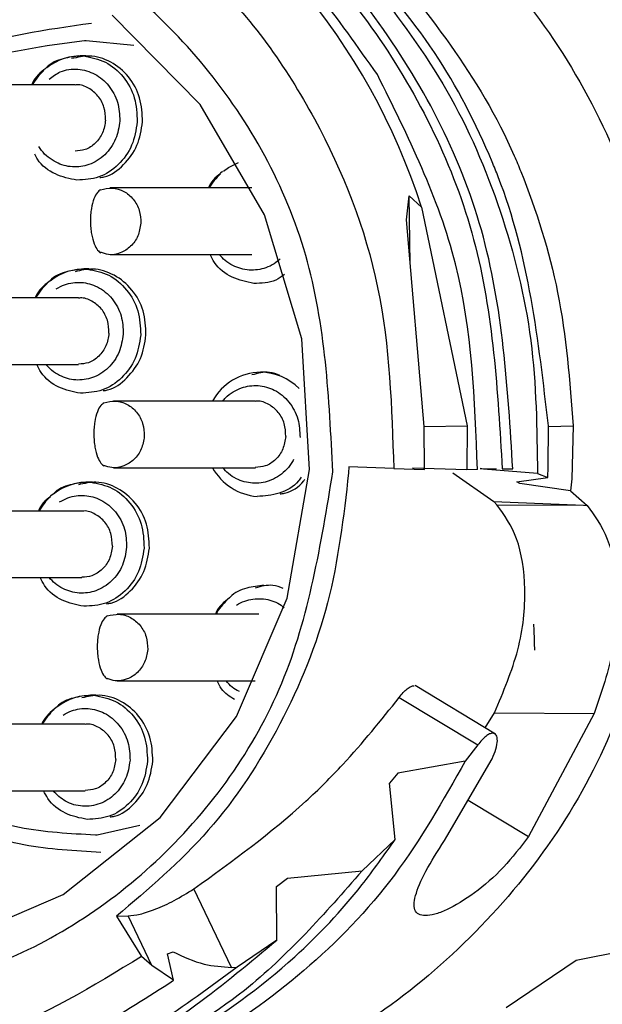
# Model space of a CAD drawing. Header units: millimetres. Extents: x 2719 to 13968, y 3953 to 13921.
# Tile 71 of 160: x 5155 to 5162, y 8609 to 8620. Entities that reach past the tile are written whole.
import ezdxf

# ---------------------------------------------------------------- set-up
doc = ezdxf.new("R2010")
doc.units = ezdxf.units.MM

msp = doc.modelspace()

# ---------------------------------------------------------------- linework, layer by layer
at = {"color": 7, "linetype": 'Continuous', "lineweight": 25}
for p, q in [((5157.261, 8619.164), (5156.274, 8620.17)), ((5155.96, 8619.885), (5155.981, 8619.885)), ((5155.975, 8619.71), (5155.914, 8619.71)), ((5155.855, 8619.385), (5154.259, 8619.385)), ((5157.986, 8617.922), (5157.261, 8619.164)), ((5157.582, 8618.452), (5157.694, 8618.509)), ((5157.526, 8618.413), (5157.582, 8618.452)), ((5157.846, 8618.223), (5156.25, 8618.223)), ((5159.585, 8617.866), (5159.616, 8618.134)), ((5159.616, 8618.134), (5159.754, 8618.007)), ((5159.628, 8617.367), (5159.616, 8618.134)), ((5159.754, 8618.007), (5160.267, 8615.544)), ((5158.406, 8616.523), (5157.986, 8617.922)), ((5159.786, 8615.539), (5159.585, 8617.866)), ((5156.25, 8617.473), (5157.846, 8617.473)), ((5156.013, 8617.311), (5155.952, 8617.311)), ((5155.894, 8616.986), (5154.298, 8616.986)), ((5158.494, 8615.053), (5158.406, 8616.523)), ((5154.298, 8616.236), (5155.894, 8616.236)), ((5158.004, 8616.148), (5157.943, 8616.148)), ((5157.884, 8615.824), (5156.288, 8615.824)), ((5159.786, 8615.536), (5160.267, 8615.544)), ((5159.788, 8615.055), (5159.786, 8615.539)), ((5160.267, 8615.544), (5160.264, 8615.049)), ((5161.18, 8615.083), (5161.183, 8615.544)), ((5161.183, 8615.539), (5161.462, 8615.544)), ((5161.462, 8615.544), (5161.445, 8614.948)), ((5156.288, 8615.074), (5157.884, 8615.074)), ((5158.243, 8613.606), (5158.494, 8615.053)), ((5158.938, 8615.084), (5158.934, 8615.015)), ((5159.442, 8615.063), (5158.938, 8615.084)), ((5159.442, 8615.063), (5159.788, 8615.055)), ((5160.264, 8615.049), (5159.655, 8615.067)), ((5160.383, 8615.052), (5160.264, 8615.049)), ((5160.416, 8615.063), (5160.599, 8615.061)), ((5160.453, 8615.056), (5160.418, 8615.063)), ((5161.06, 8615.008), (5160.451, 8615.056)), ((5160.663, 8615.059), (5160.703, 8615.06)), ((5160.703, 8615.06), (5160.782, 8615.059)), ((5161.177, 8614.963), (5161.18, 8615.083)), ((5160.107, 8615.015), (5160.567, 8614.694)), ((5160.827, 8614.915), (5161.177, 8614.963)), ((5161.06, 8615.008), (5161.177, 8614.963)), ((5161.445, 8614.948), (5161.433, 8614.812)), ((5156.052, 8614.911), (5155.991, 8614.911)), ((5160.863, 8614.894), (5160.827, 8614.915)), ((5161.433, 8614.812), (5160.863, 8614.894)), ((5161.433, 8614.812), (5161.619, 8614.649)), ((5160.604, 8614.655), (5160.567, 8614.694)), ((5160.567, 8614.694), (5161.578, 8614.65)), ((5160.604, 8614.655), (5161.578, 8614.65)), ((5161.578, 8614.65), (5161.619, 8614.649)), ((5155.932, 8614.586), (5154.336, 8614.586)), ((5154.336, 8613.836), (5155.932, 8613.836)), ((5157.67, 8612.273), (5158.243, 8613.606)), ((5157.923, 8613.424), (5156.327, 8613.424)), ((5156.327, 8612.674), (5157.883, 8612.674)), ((5160.586, 8612.074), (5159.682, 8612.621)), ((5156.09, 8612.512), (5156.029, 8612.512)), ((5159.504, 8612.486), (5160.387, 8611.952)), ((5160.473, 8612.143), (5160.575, 8612.314)), ((5160.575, 8612.314), (5161.697, 8612.308)), ((5161.697, 8612.308), (5160.958, 8610.921)), ((5155.97, 8612.187), (5154.374, 8612.187)), ((5156.811, 8611.136), (5157.67, 8612.273)), ((5160.387, 8611.952), (5160.246, 8611.771)), ((5160.246, 8611.771), (5159.489, 8611.635)), ((5160.041, 8610.921), (5160.549, 8611.796)), ((5159.489, 8611.635), (5159.393, 8611.523)), ((5159.458, 8610.888), (5159.393, 8611.523)), ((5154.374, 8611.437), (5155.97, 8611.437)), ((5155.72, 8610.269), (5156.811, 8611.136)), ((5156.103, 8610.937), (5156.083, 8610.937)), ((5159.458, 8610.888), (5159.086, 8610.534)), ((5158.247, 8610.453), (5159.087, 8610.533)), ((5158.124, 8610.358), (5158.247, 8610.453)), ((5157.616, 8609.448), (5157.193, 8610.332)), ((5158.127, 8609.755), (5158.124, 8610.358)), ((5154.465, 8609.724), (5155.72, 8610.269)), ((5156.321, 8610.025), (5156.451, 8610.027)), ((5156.321, 8610.025), (5156.604, 8609.571)), ((5156.718, 8609.469), (5156.451, 8610.027)), ((5158.127, 8609.755), (5157.679, 8609.449)), ((5156.894, 8609.6), (5156.958, 8609.623)), ((5161.496, 8609.528), (5162.407, 8609.713)), ((5156.718, 8609.469), (5156.604, 8609.571)), ((5156.964, 8609.302), (5156.894, 8609.6)), ((5160.708, 8608.996), (5161.496, 8609.528)), ((5156.964, 8609.302), (5156.718, 8609.469)), ((5157.616, 8609.448), (5157.679, 8609.449))]:
    msp.add_line(p, q, dxfattribs=at)
at = {"color": 8, "linetype": 'Continuous', "lineweight": 25}
for p, q in [((5155.981, 8619.885), (5156.516, 8619.832)), ((5160.279, 8611.331), (5160.958, 8610.921)), ((5156.582, 8611.045), (5156.103, 8610.937))]:
    msp.add_line(p, q, dxfattribs=at)
at = {"color": 30, "true_color": 0xf26722}
for radius, start, end in [(2359.686, 330, 180), (823.781, 209.442633, 59.442633)]:
    msp.add_arc((5530.513, 8540.921), radius, start, end, dxfattribs=at)
at = {"color": 7, "linetype": 'Continuous', "lineweight": 25}
for centre, radius, start, end in [((5152.717, 8615.754), 7.389, 17.7474, 62.5621), ((5155.917, 8619.103), 0.607, 86.5327, 128.9726), ((5157.958, 8617.877), 0.688, 132.662, 149.8848), ((5155.955, 8616.703), 0.607, 86.5333, 128.9717), ((5157.954, 8615.516), 0.633, 91.0464, 150.8988), ((5157.959, 8615.388), 0.641, 209.4051, 265.0702), ((5155.994, 8614.304), 0.607, 86.5351, 128.985), ((5158.03, 8613.083), 0.682, 132.5702, 149.9575), ((5156.032, 8611.905), 0.606, 86.5111, 128.9942)]:
    msp.add_arc(centre, radius, start, end, dxfattribs=at)
at = {"color": 8, "linetype": 'Continuous', "lineweight": 25}
for centre, radius, start, end in [((5155.968, 8619.04), 0.688, 132.6629, 149.8855), ((5156.001, 8616.644), 0.682, 132.5714, 149.9547), ((5157.941, 8615.539), 0.609, 44.2697, 89.8292), ((5156.039, 8614.245), 0.682, 132.5723, 149.9554), ((5156.079, 8611.845), 0.684, 132.5963, 149.9314)]:
    msp.add_arc(centre, radius, start, end, dxfattribs=at)
at = {"color": 7, "linetype": 'Continuous', "lineweight": 25}
for points, knots in [([(5155.765, 8623.008), (5156.232, 8622.967), (5157.166, 8622.886), (5158.502, 8622.38), (5159.722, 8621.614), (5160.776, 8620.592), (5161.623, 8619.363), (5162.222, 8617.974), (5162.574, 8616.48), (5162.572, 8615.459), (5162.57, 8614.948)], [0, 0, 0, 0, 0.125, 0.250001, 0.375, 0.499999, 0.624998, 0.75, 0.875002, 1, 1, 1, 1]), ([(5155.272, 8622.792), (5156.038, 8622.499), (5157.569, 8621.914), (5159.338, 8620.043), (5160.512, 8617.687), (5160.613, 8615.935), (5160.663, 8615.059)], [0, 0, 0, 0, 0.249998, 0.5, 0.75, 1, 1, 1, 1]), ([(5160.782, 8615.059), (5160.726, 8615.974), (5160.615, 8617.805), (5159.329, 8620.223), (5157.659, 8621.934), (5156.324, 8622.379), (5155.797, 8622.554)], [0, 0, 0, 0, 0.273795, 0.547588, 0.821383, 1, 1, 1, 1]), ([(5159.258, 8619.499), (5158.814, 8620.129), (5157.928, 8621.389), (5156.62, 8622.097), (5155.966, 8622.452)], [0, 0, 0, 0, 0.499996, 1, 1, 1, 1]), ([(5158.756, 8615.027), (5158.715, 8615.856), (5158.634, 8617.515), (5157.416, 8619.698), (5155.587, 8621.225), (5153.346, 8621.867), (5151.049, 8621.527), (5149.063, 8620.254), (5147.611, 8618.248), (5147.346, 8616.613), (5147.213, 8615.795)], [0, 0, 0, 0, 0.124998, 0.249999, 0.374999, 0.499999, 0.624999, 0.749999, 0.874999, 1, 1, 1, 1]), ([(5155.813, 8621.749), (5156.356, 8621.397), (5157.442, 8620.692), (5158.619, 8619.045), (5159.376, 8617.127), (5159.42, 8615.751), (5159.442, 8615.063)], [0, 0, 0, 0, 0.249999, 0.499997, 0.750001, 1, 1, 1, 1]), ([(5159.192, 8620.973), (5159.802, 8620.224), (5160.452, 8619.426), (5161.029, 8618.032), (5161.348, 8617.03), (5161.424, 8616.048), (5161.462, 8615.544)], [0, 0, 0, 0, 0.48424, 0.515931, 0.751276, 1, 1, 1, 1]), ([(5161.183, 8615.544), (5161.072, 8616.506), (5160.955, 8617.53), (5160.396, 8618.894), (5159.931, 8619.803), (5159.319, 8620.513), (5159.006, 8620.877)], [0, 0, 0, 0, 0.482375, 0.513239, 0.750493, 1, 1, 1, 1]), ([(5159.208, 8620.521), (5159.502, 8620.131), (5160.089, 8619.351), (5160.677, 8617.975), (5161.042, 8616.513), (5161.054, 8615.509), (5161.06, 8615.008)], [0, 0, 0, 0, 0.250006, 0.500006, 0.750009, 1, 1, 1, 1]), ([(5152.721, 8618.148), (5152.851, 8618.37), (5153.277, 8619.102), (5154.474, 8619.863), (5155.529, 8620.008), (5156.038, 8620.079)], [0, 0, 0, 0, 0.18481, 0.6070241, 1, 1, 1, 1]), ([(5155.913, 8619.71), (5155.849, 8619.703), (5155.715, 8619.687), (5155.579, 8619.63), (5155.528, 8619.573), (5155.525, 8619.57)], [0, 0, 0, 0, 0.4655881, 0.9737087, 1, 1, 1, 1]), ([(5156.615, 8618.967), (5156.61, 8619.059), (5156.601, 8619.243), (5156.466, 8619.487), (5156.264, 8619.654), (5156.03, 8619.729), (5155.882, 8619.694), (5155.816, 8619.679)], [0, 0, 0, 0, 0.208543, 0.417056, 0.625569, 0.83408, 1, 1, 1, 1]), ([(5155.954, 8619.709), (5156.037, 8619.693), (5156.204, 8619.66), (5156.406, 8619.485), (5156.542, 8619.244), (5156.551, 8619.06), (5156.555, 8618.967)], [0, 0, 0, 0, 0.249992, 0.499981, 0.749971, 1, 1, 1, 1]), ([(5155.525, 8619.57), (5155.465, 8619.522), (5155.399, 8619.47), (5155.369, 8619.392), (5155.367, 8619.385)], [0, 0, 0, 0, 0.913503, 1, 1, 1, 1]), ([(5160.383, 8615.052), (5160.354, 8615.839), (5160.295, 8617.413), (5159.604, 8618.804), (5159.258, 8619.499)], [0, 0, 0, 0, 0.500002, 1, 1, 1, 1]), ([(5156.198, 8618.987), (5156.196, 8619.036), (5156.191, 8619.135), (5156.118, 8619.266), (5156.01, 8619.352), (5155.913, 8619.391), (5155.862, 8619.382), (5155.855, 8619.381)], [0, 0, 0, 0, 0.240786, 0.481471, 0.722213, 0.962924, 1, 1, 1, 1]), ([(5156.198, 8618.987), (5156.19, 8618.938), (5156.174, 8618.841), (5156.088, 8618.723), (5155.976, 8618.647), (5155.892, 8618.641), (5155.854, 8618.639)], [0, 0, 0, 0, 0.260019, 0.520024, 0.780044, 1, 1, 1, 1]), ([(5156.555, 8618.967), (5156.54, 8618.876), (5156.511, 8618.695), (5156.35, 8618.474), (5156.129, 8618.326), (5155.96, 8618.316), (5155.875, 8618.311)], [0, 0, 0, 0, 0.249979, 0.499988, 0.749995, 1, 1, 1, 1]), ([(5156.133, 8618.341), (5156.15, 8618.343), (5156.25, 8618.354), (5156.409, 8618.478), (5156.571, 8618.694), (5156.6, 8618.876), (5156.615, 8618.967)], [0, 0, 0, 0, 0.0637549, 0.3758406, 0.6879399, 1, 1, 1, 1]), ([(5155.875, 8618.311), (5155.793, 8618.328), (5155.629, 8618.362), (5155.462, 8618.484), (5155.412, 8618.584), (5155.403, 8618.604)], [0, 0, 0, 0, 0.445234, 0.890442, 1, 1, 1, 1]), ([(5157.516, 8618.408), (5157.456, 8618.36), (5157.39, 8618.307), (5157.36, 8618.23), (5157.357, 8618.223)], [0, 0, 0, 0, 0.913488, 1, 1, 1, 1]), ([(5156.143, 8618.204), (5156.13, 8618.195), (5156.102, 8618.175), (5156.064, 8618.103), (5156.039, 8618.012), (5156.029, 8617.922), (5156.026, 8617.848), (5156.03, 8617.775), (5156.042, 8617.685), (5156.067, 8617.593), (5156.105, 8617.52), (5156.132, 8617.5), (5156.144, 8617.491)], [0, 0, 0, 0, 0.098906, 0.21702, 0.35269, 0.425592, 0.499955, 0.574376, 0.647303, 0.783056, 0.901197, 1, 1, 1, 1]), ([(5156.14, 8618.202), (5156.184, 8618.213), (5156.273, 8618.234), (5156.407, 8618.193), (5156.515, 8618.103), (5156.588, 8617.973), (5156.593, 8617.874), (5156.595, 8617.825)], [0, 0, 0, 0, 0.199988, 0.399966, 0.599985, 0.799951, 1, 1, 1, 1]), ([(5156.595, 8617.825), (5156.587, 8617.776), (5156.571, 8617.679), (5156.485, 8617.559), (5156.367, 8617.485), (5156.243, 8617.462), (5156.171, 8617.489), (5156.141, 8617.499)], [0, 0, 0, 0, 0.213084, 0.426156, 0.639241, 0.852326, 1, 1, 1, 1]), ([(5157.866, 8617.149), (5157.784, 8617.166), (5157.619, 8617.199), (5157.445, 8617.331), (5157.391, 8617.442), (5157.377, 8617.473)], [0, 0, 0, 0, 0.420718, 0.841496, 1, 1, 1, 1]), ([(5155.952, 8617.311), (5155.888, 8617.303), (5155.753, 8617.288), (5155.617, 8617.23), (5155.566, 8617.174), (5155.564, 8617.171)], [0, 0, 0, 0, 0.465586, 0.973703, 1, 1, 1, 1]), ([(5156.653, 8616.568), (5156.649, 8616.66), (5156.64, 8616.844), (5156.505, 8617.087), (5156.302, 8617.254), (5156.068, 8617.329), (5155.92, 8617.295), (5155.854, 8617.28)], [0, 0, 0, 0, 0.208543, 0.417056, 0.625569, 0.834082, 1, 1, 1, 1]), ([(5155.992, 8617.309), (5156.075, 8617.293), (5156.242, 8617.261), (5156.445, 8617.085), (5156.58, 8616.845), (5156.589, 8616.66), (5156.594, 8616.568)], [0, 0, 0, 0, 0.249993, 0.499984, 0.749973, 1, 1, 1, 1]), ([(5155.564, 8617.171), (5155.504, 8617.123), (5155.438, 8617.07), (5155.408, 8616.992), (5155.405, 8616.986)], [0, 0, 0, 0, 0.913497, 1, 1, 1, 1]), ([(5156.236, 8616.588), (5156.234, 8616.637), (5156.229, 8616.736), (5156.157, 8616.867), (5156.048, 8616.953), (5155.952, 8616.992), (5155.9, 8616.983), (5155.894, 8616.982)], [0, 0, 0, 0, 0.240785, 0.481473, 0.722218, 0.962918, 1, 1, 1, 1]), ([(5156.236, 8616.588), (5156.228, 8616.539), (5156.213, 8616.442), (5156.126, 8616.324), (5156.014, 8616.247), (5155.931, 8616.242), (5155.893, 8616.24)], [0, 0, 0, 0, 0.260018, 0.520021, 0.78004, 1, 1, 1, 1]), ([(5156.594, 8616.568), (5156.579, 8616.477), (5156.549, 8616.295), (5156.388, 8616.074), (5156.167, 8615.927), (5155.998, 8615.917), (5155.914, 8615.912)], [0, 0, 0, 0, 0.249979, 0.499989, 0.749993, 1, 1, 1, 1]), ([(5156.171, 8615.941), (5156.188, 8615.943), (5156.288, 8615.955), (5156.447, 8616.079), (5156.609, 8616.294), (5156.639, 8616.477), (5156.653, 8616.568)], [0, 0, 0, 0, 0.063757, 0.375846, 0.687941, 1, 1, 1, 1]), ([(5155.914, 8615.912), (5155.832, 8615.929), (5155.667, 8615.962), (5155.493, 8616.094), (5155.439, 8616.205), (5155.425, 8616.236)], [0, 0, 0, 0, 0.42071, 0.841424, 1, 1, 1, 1]), ([(5158.161, 8616.113), (5158.122, 8616.128), (5158.018, 8616.166), (5157.911, 8616.136), (5157.845, 8616.118)], [0, 0, 0, 0, 0.380861, 1, 1, 1, 1]), ([(5158.227, 8615.426), (5158.225, 8615.475), (5158.22, 8615.573), (5158.147, 8615.704), (5158.039, 8615.791), (5157.942, 8615.83), (5157.891, 8615.821), (5157.884, 8615.82)], [0, 0, 0, 0, 0.240782, 0.481469, 0.722216, 0.962914, 1, 1, 1, 1]), ([(5147.213, 8615.795), (5147.253, 8614.966), (5147.335, 8613.307), (5148.552, 8611.124), (5150.382, 8609.597), (5152.623, 8608.955), (5154.919, 8609.295), (5156.905, 8610.568), (5158.357, 8612.574), (5158.623, 8614.209), (5158.756, 8615.027)], [0, 0, 0, 0, 0.124998, 0.249999, 0.374999, 0.499999, 0.624998, 0.75, 0.874999, 1, 1, 1, 1]), ([(5156.181, 8615.805), (5156.168, 8615.796), (5156.14, 8615.776), (5156.102, 8615.704), (5156.078, 8615.612), (5156.067, 8615.522), (5156.065, 8615.449), (5156.068, 8615.375), (5156.08, 8615.285), (5156.105, 8615.193), (5156.143, 8615.121), (5156.17, 8615.101), (5156.183, 8615.092)], [0, 0, 0, 0, 0.098886, 0.217031, 0.352683, 0.42558, 0.499991, 0.574402, 0.64732, 0.783065, 0.901206, 1, 1, 1, 1]), ([(5156.178, 8615.803), (5156.222, 8615.814), (5156.311, 8615.835), (5156.445, 8615.794), (5156.554, 8615.704), (5156.626, 8615.574), (5156.631, 8615.475), (5156.634, 8615.426)], [0, 0, 0, 0, 0.199995, 0.399967, 0.599985, 0.799952, 1, 1, 1, 1]), ([(5156.634, 8615.426), (5156.626, 8615.377), (5156.61, 8615.28), (5156.523, 8615.16), (5156.406, 8615.086), (5156.282, 8615.063), (5156.209, 8615.089), (5156.18, 8615.1)], [0, 0, 0, 0, 0.213138, 0.42626, 0.639398, 0.852536, 1, 1, 1, 1]), ([(5158.227, 8615.426), (5158.219, 8615.377), (5158.203, 8615.28), (5158.117, 8615.161), (5158.005, 8615.085), (5157.922, 8615.08), (5157.883, 8615.077)], [0, 0, 0, 0, 0.26002, 0.520017, 0.780035, 1, 1, 1, 1]), ([(5162.57, 8614.948), (5162.41, 8613.961), (5162.09, 8611.986), (5160.339, 8609.593), (5158.071, 8608.048), (5156.379, 8607.938), (5155.604, 8607.888)], [0, 0, 0, 0, 0.260013, 0.520027, 0.78004, 1, 1, 1, 1]), ([(5158.934, 8615.015), (5158.877, 8614.522), (5158.761, 8613.535), (5158.2, 8612.164), (5157.402, 8610.94), (5156.681, 8610.33), (5156.321, 8610.025)], [0, 0, 0, 0, 0.2499931, 0.4999936, 0.7499935, 1, 1, 1, 1]), ([(5158.162, 8614.779), (5158.179, 8614.781), (5158.278, 8614.794), (5158.383, 8614.857), (5158.436, 8614.935), (5158.44, 8614.941)], [0, 0, 0, 0, 0.159672, 0.941274, 1, 1, 1, 1]), ([(5155.99, 8614.911), (5155.926, 8614.904), (5155.792, 8614.889), (5155.655, 8614.831), (5155.605, 8614.774), (5155.602, 8614.772)], [0, 0, 0, 0, 0.465575, 0.973703, 1, 1, 1, 1]), ([(5156.692, 8614.169), (5156.687, 8614.261), (5156.678, 8614.445), (5156.543, 8614.688), (5156.34, 8614.855), (5156.107, 8614.93), (5155.958, 8614.896), (5155.893, 8614.881)], [0, 0, 0, 0, 0.208501, 0.417015, 0.625556, 0.834071, 1, 1, 1, 1]), ([(5156.03, 8614.91), (5156.114, 8614.894), (5156.281, 8614.862), (5156.483, 8614.686), (5156.619, 8614.445), (5156.628, 8614.261), (5156.632, 8614.169)], [0, 0, 0, 0, 0.250002, 0.500026, 0.750021, 1, 1, 1, 1]), ([(5155.602, 8614.772), (5155.542, 8614.724), (5155.476, 8614.671), (5155.446, 8614.593), (5155.443, 8614.586)], [0, 0, 0, 0, 0.913497, 1, 1, 1, 1]), ([(5160.575, 8612.314), (5160.676, 8612.551), (5160.876, 8613.024), (5160.945, 8613.72), (5160.85, 8614.314), (5160.686, 8614.541), (5160.604, 8614.655)], [0, 0, 0, 0, 0.250864, 0.50065, 0.750035, 1, 1, 1, 1]), ([(5161.619, 8614.649), (5161.702, 8614.537), (5161.869, 8614.311), (5161.981, 8613.722), (5161.945, 8613.028), (5161.78, 8612.548), (5161.697, 8612.308)], [0, 0, 0, 0, 0.250397, 0.502035, 0.751134, 1, 1, 1, 1]), ([(5156.275, 8614.189), (5156.272, 8614.238), (5156.268, 8614.336), (5156.195, 8614.467), (5156.087, 8614.554), (5155.99, 8614.593), (5155.939, 8614.584), (5155.932, 8614.583)], [0, 0, 0, 0, 0.240699, 0.481483, 0.722185, 0.962922, 1, 1, 1, 1]), ([(5156.275, 8614.189), (5156.267, 8614.14), (5156.251, 8614.042), (5156.165, 8613.924), (5156.053, 8613.848), (5155.969, 8613.843), (5155.931, 8613.84)], [0, 0, 0, 0, 0.260019, 0.520019, 0.780039, 1, 1, 1, 1]), ([(5156.632, 8614.169), (5156.617, 8614.078), (5156.588, 8613.896), (5156.427, 8613.675), (5156.206, 8613.528), (5156.037, 8613.518), (5155.952, 8613.513)], [0, 0, 0, 0, 0.25003, 0.499993, 0.749995, 1, 1, 1, 1]), ([(5156.209, 8613.542), (5156.226, 8613.544), (5156.327, 8613.556), (5156.485, 8613.679), (5156.648, 8613.895), (5156.677, 8614.077), (5156.692, 8614.169)], [0, 0, 0, 0, 0.063756, 0.375842, 0.68788, 1, 1, 1, 1]), ([(5155.952, 8613.513), (5155.87, 8613.53), (5155.705, 8613.563), (5155.531, 8613.694), (5155.478, 8613.806), (5155.463, 8613.836)], [0, 0, 0, 0, 0.420712, 0.8414184, 1, 1, 1, 1]), ([(5157.981, 8613.749), (5157.917, 8613.742), (5157.782, 8613.727), (5157.646, 8613.669), (5157.595, 8613.612), (5157.593, 8613.609)], [0, 0, 0, 0, 0.4655827, 0.9737085, 1, 1, 1, 1]), ([(5158.199, 8613.714), (5158.16, 8613.728), (5158.057, 8613.767), (5157.95, 8613.737), (5157.883, 8613.719)], [0, 0, 0, 0, 0.380843, 1, 1, 1, 1]), ([(5157.593, 8613.609), (5157.533, 8613.561), (5157.467, 8613.509), (5157.437, 8613.431), (5157.434, 8613.424)], [0, 0, 0, 0, 0.913705, 1, 1, 1, 1]), ([(5156.219, 8613.406), (5156.207, 8613.397), (5156.178, 8613.376), (5156.14, 8613.304), (5156.116, 8613.213), (5156.106, 8613.123), (5156.103, 8613.05), (5156.107, 8612.976), (5156.118, 8612.886), (5156.143, 8612.794), (5156.181, 8612.722), (5156.208, 8612.702), (5156.221, 8612.692)], [0, 0, 0, 0, 0.098904, 0.217051, 0.352668, 0.425569, 0.499989, 0.574408, 0.647329, 0.78308, 0.901219, 1, 1, 1, 1]), ([(5156.217, 8613.404), (5156.261, 8613.414), (5156.349, 8613.436), (5156.484, 8613.394), (5156.592, 8613.304), (5156.665, 8613.174), (5156.67, 8613.076), (5156.672, 8613.026)], [0, 0, 0, 0, 0.200002, 0.400007, 0.599983, 0.800026, 1, 1, 1, 1]), ([(5161.017, 8613.313), (5161.017, 8613.295), (5161.017, 8613.257), (5161.022, 8613.167), (5161.024, 8613.084), (5161.025, 8613.04), (5161.025, 8613.019)], [0, 0, 0, 0, 0.312569, 0.656454, 0.828384, 1, 1, 1, 1]), ([(5156.672, 8613.026), (5156.664, 8612.978), (5156.648, 8612.881), (5156.562, 8612.761), (5156.444, 8612.687), (5156.32, 8612.663), (5156.247, 8612.69), (5156.218, 8612.701)], [0, 0, 0, 0, 0.213081, 0.426151, 0.639233, 0.852328, 1, 1, 1, 1]), ([(5157.65, 8612.462), (5157.595, 8612.497), (5157.511, 8612.55), (5157.468, 8612.643), (5157.454, 8612.674)], [0, 0, 0, 0, 0.664907, 1, 1, 1, 1]), ([(5159.504, 8612.486), (5159.519, 8612.505), (5159.55, 8612.544), (5159.595, 8612.585), (5159.638, 8612.614), (5159.661, 8612.617), (5159.672, 8612.619)], [0, 0, 0, 0, 0.250316, 0.500405, 0.749332, 1, 1, 1, 1]), ([(5156.145, 8610.743), (5155.855, 8610.758), (5155.268, 8610.788), (5154.417, 8611.079), (5153.644, 8611.547), (5153.058, 8612.064), (5152.794, 8612.46), (5152.701, 8612.599)], [0, 0, 0, 0, 0.217962, 0.440607, 0.663255, 0.881216, 1, 1, 1, 1]), ([(5156.029, 8612.512), (5155.964, 8612.505), (5155.83, 8612.489), (5155.694, 8612.432), (5155.643, 8612.375), (5155.641, 8612.372)], [0, 0, 0, 0, 0.465616, 0.973707, 1, 1, 1, 1]), ([(5156.73, 8611.769), (5156.726, 8611.861), (5156.717, 8612.046), (5156.581, 8612.289), (5156.379, 8612.456), (5156.145, 8612.531), (5155.997, 8612.497), (5155.931, 8612.481)], [0, 0, 0, 0, 0.208508, 0.417029, 0.625551, 0.834072, 1, 1, 1, 1]), ([(5156.069, 8612.511), (5156.152, 8612.495), (5156.319, 8612.462), (5156.522, 8612.287), (5156.657, 8612.046), (5156.666, 8611.862), (5156.67, 8611.769)], [0, 0, 0, 0, 0.25001, 0.500008, 0.750013, 1, 1, 1, 1]), ([(5157.193, 8610.332), (5157.628, 8610.647), (5158.224, 8611.079), (5158.972, 8611.824), (5159.299, 8612.23), (5159.504, 8612.486)], [0, 0, 0, 0, 0.498321, 0.684346, 1, 1, 1, 1]), ([(5155.641, 8612.372), (5155.58, 8612.324), (5155.515, 8612.272), (5155.484, 8612.194), (5155.482, 8612.187)], [0, 0, 0, 0, 0.913707, 1, 1, 1, 1]), ([(5156.313, 8611.789), (5156.311, 8611.838), (5156.306, 8611.937), (5156.233, 8612.068), (5156.125, 8612.154), (5156.028, 8612.193), (5155.977, 8612.184), (5155.97, 8612.183)], [0, 0, 0, 0, 0.2407, 0.481482, 0.722184, 0.962922, 1, 1, 1, 1]), ([(5160.556, 8612.085), (5160.544, 8612.083), (5160.521, 8612.079), (5160.479, 8612.051), (5160.433, 8612.01), (5160.402, 8611.971), (5160.387, 8611.952)], [0, 0, 0, 0, 0.24808, 0.499977, 0.752589, 1, 1, 1, 1]), ([(5160.549, 8611.796), (5160.566, 8611.834), (5160.598, 8611.909), (5160.613, 8612.004), (5160.601, 8612.071), (5160.571, 8612.08), (5160.556, 8612.085)], [0, 0, 0, 0, 0.250421, 0.500113, 0.749767, 1, 1, 1, 1]), ([(5160.246, 8611.771), (5159.997, 8611.329), (5159.499, 8610.445), (5158.456, 8609.375), (5157.261, 8608.527), (5156.363, 8608.21), (5155.915, 8608.051)], [0, 0, 0, 0, 0.250491, 0.500981, 0.750682, 1, 1, 1, 1]), ([(5156.313, 8611.789), (5156.305, 8611.741), (5156.29, 8611.643), (5156.203, 8611.525), (5156.091, 8611.449), (5156.008, 8611.443), (5155.969, 8611.441)], [0, 0, 0, 0, 0.260016, 0.520016, 0.780033, 1, 1, 1, 1]), ([(5156.67, 8611.769), (5156.656, 8611.679), (5156.626, 8611.497), (5156.465, 8611.276), (5156.244, 8611.128), (5156.075, 8611.118), (5155.991, 8611.113)], [0, 0, 0, 0, 0.250021, 0.500018, 0.750014, 1, 1, 1, 1]), ([(5156.248, 8611.143), (5156.265, 8611.145), (5156.365, 8611.156), (5156.524, 8611.28), (5156.686, 8611.496), (5156.716, 8611.678), (5156.73, 8611.769)], [0, 0, 0, 0, 0.063744, 0.375815, 0.687894, 1, 1, 1, 1]), ([(5155.991, 8611.113), (5155.908, 8611.13), (5155.744, 8611.164), (5155.57, 8611.295), (5155.516, 8611.407), (5155.501, 8611.437)], [0, 0, 0, 0, 0.420711, 0.841421, 1, 1, 1, 1]), ([(5154.329, 8607.906), (5154.624, 8607.907), (5155.578, 8607.91), (5156.968, 8608.521), (5158.235, 8609.427), (5158.998, 8610.237), (5159.336, 8610.715), (5159.458, 8610.888)], [0, 0, 0, 0, 0.146692, 0.473711, 0.725104, 0.9006, 1, 1, 1, 1]), ([(5159.798, 8610.03), (5159.771, 8610.034), (5159.716, 8610.04), (5159.662, 8610.108), (5159.677, 8610.268), (5159.81, 8610.56), (5159.964, 8610.801), (5160.041, 8610.921)], [0, 0, 0, 0, 0.1251934, 0.2510372, 0.5018447, 0.7518508, 1, 1, 1, 1]), ([(5160.958, 8610.921), (5160.868, 8610.802), (5160.687, 8610.562), (5160.346, 8610.27), (5160.078, 8610.109), (5159.899, 8610.04), (5159.832, 8610.034), (5159.798, 8610.03)], [0, 0, 0, 0, 0.246556, 0.495223, 0.747071, 0.873777, 1, 1, 1, 1]), ([(5159.086, 8610.534), (5158.666, 8610.055), (5157.931, 8609.219), (5156.515, 8608.372), (5155.163, 8607.874), (5154.204, 8607.86), (5153.795, 8607.854)], [0, 0, 0, 0, 0.300084, 0.524156, 0.797243, 1, 1, 1, 1]), ([(5156.451, 8610.027), (5156.493, 8610.031), (5156.576, 8610.039), (5156.759, 8610.101), (5156.968, 8610.194), (5157.118, 8610.286), (5157.193, 8610.332)], [0, 0, 0, 0, 0.250457, 0.499098, 0.750088, 1, 1, 1, 1]), ([(5154.075, 8607.837), (5154.823, 8607.974), (5156.318, 8608.247), (5157.524, 8609.253), (5158.127, 8609.755)], [0, 0, 0, 0, 0.500002, 1, 1, 1, 1]), ([(5156.958, 8609.623), (5157.073, 8609.569), (5157.281, 8609.47), (5157.512, 8609.455), (5157.616, 8609.448)], [0, 0, 0, 0, 0.548308, 1, 1, 1, 1]), ([(5156.604, 8609.571), (5156.053, 8609.234), (5154.951, 8608.562), (5153.054, 8608.274), (5151.152, 8608.518), (5150.036, 8609.165), (5149.479, 8609.488)], [0, 0, 0, 0, 0.249998, 0.5, 0.750002, 1, 1, 1, 1]), ([(5157.679, 8609.449), (5157.081, 8609.009), (5155.886, 8608.129), (5154.458, 8607.924), (5153.744, 8607.822)], [0, 0, 0, 0, 0.5, 1, 1, 1, 1]), ([(5149.44, 8609.084), (5150.037, 8608.748), (5151.229, 8608.077), (5153.248, 8607.853), (5155.245, 8608.198), (5156.392, 8608.934), (5156.964, 8609.302)], [0, 0, 0, 0, 0.251487, 0.501982, 0.751488, 1, 1, 1, 1])]:
    msp.add_open_spline(points, degree=3, knots=knots, dxfattribs=at)
at = {"color": 8, "linetype": 'Continuous', "lineweight": 25}
for points, knots in [([(5152.883, 8618.148), (5153.014, 8618.358), (5153.436, 8619.034), (5154.553, 8619.696), (5155.511, 8619.825), (5155.96, 8619.885)], [0, 0, 0, 0, 0.194102, 0.622645, 1, 1, 1, 1]), ([(5155.563, 8619.45), (5155.604, 8619.48), (5155.699, 8619.551), (5155.887, 8619.572), (5156.081, 8619.518), (5156.216, 8619.406), (5156.293, 8619.289), (5156.35, 8619.157), (5156.355, 8619.048), (5156.358, 8618.977)], [0, 0, 0, 0, 0.128007, 0.303606, 0.479203, 0.649377, 0.738599, 0.827395, 1, 1, 1, 1]), ([(5156.358, 8618.977), (5156.348, 8618.908), (5156.331, 8618.802), (5156.261, 8618.678), (5156.191, 8618.595), (5156.107, 8618.529), (5155.986, 8618.471), (5155.823, 8618.448), (5155.664, 8618.492), (5155.551, 8618.567), (5155.485, 8618.629), (5155.456, 8618.676), (5155.447, 8618.691)], [0, 0, 0, 0, 0.152958, 0.236402, 0.31939, 0.402817, 0.485838, 0.638788, 0.791746, 0.875157, 0.958168, 1, 1, 1, 1]), ([(5158.165, 8617.425), (5158.142, 8617.405), (5158.093, 8617.363), (5157.976, 8617.309), (5157.814, 8617.285), (5157.655, 8617.331), (5157.544, 8617.401), (5157.499, 8617.45), (5157.478, 8617.473)], [0, 0, 0, 0, 0.112194, 0.247721, 0.497396, 0.747077, 0.883236, 1, 1, 1, 1]), ([(5155.643, 8617.088), (5155.673, 8617.105), (5155.761, 8617.152), (5155.925, 8617.172), (5156.084, 8617.128), (5156.197, 8617.054), (5156.274, 8616.978), (5156.334, 8616.886), (5156.389, 8616.754), (5156.394, 8616.647), (5156.397, 8616.577)], [0, 0, 0, 0, 0.094907, 0.269755, 0.444607, 0.539959, 0.634859, 0.730243, 0.82514, 1, 1, 1, 1]), ([(5158.211, 8617.248), (5158.18, 8617.225), (5158.077, 8617.151), (5157.952, 8617.15), (5157.866, 8617.149)], [0, 0, 0, 0, 0.3095744, 1, 1, 1, 1]), ([(5156.397, 8616.577), (5156.386, 8616.509), (5156.37, 8616.403), (5156.3, 8616.279), (5156.23, 8616.196), (5156.146, 8616.13), (5156.025, 8616.072), (5155.861, 8616.048), (5155.703, 8616.094), (5155.592, 8616.164), (5155.547, 8616.213), (5155.526, 8616.236)], [0, 0, 0, 0, 0.161534, 0.249679, 0.33738, 0.425479, 0.513186, 0.674757, 0.836331, 0.924443, 1, 1, 1, 1]), ([(5157.518, 8615.824), (5157.528, 8615.836), (5157.561, 8615.877), (5157.632, 8615.929), (5157.752, 8615.988), (5157.915, 8616.011), (5158.074, 8615.966), (5158.188, 8615.892), (5158.264, 8615.815), (5158.324, 8615.724), (5158.38, 8615.592), (5158.384, 8615.485), (5158.387, 8615.415)], [0, 0, 0, 0, 0.037429, 0.121215, 0.20462, 0.358274, 0.511931, 0.595726, 0.67912, 0.762942, 0.846336, 1, 1, 1, 1]), ([(5158.314, 8615.167), (5158.306, 8615.151), (5158.281, 8615.102), (5158.22, 8615.034), (5158.136, 8614.968), (5158.015, 8614.91), (5157.852, 8614.886), (5157.694, 8614.931), (5157.583, 8615.001), (5157.537, 8615.051), (5157.516, 8615.074)], [0, 0, 0, 0, 0.055455, 0.165855, 0.276766, 0.387168, 0.590561, 0.793959, 0.904878, 1, 1, 1, 1]), ([(5158.398, 8614.966), (5158.389, 8614.952), (5158.33, 8614.864), (5158.154, 8614.768), (5157.988, 8614.756), (5157.904, 8614.75)], [0, 0, 0, 0, 0.087447, 0.54372, 1, 1, 1, 1]), ([(5155.681, 8614.689), (5155.712, 8614.705), (5155.799, 8614.752), (5155.963, 8614.773), (5156.122, 8614.729), (5156.236, 8614.655), (5156.312, 8614.578), (5156.372, 8614.487), (5156.428, 8614.355), (5156.432, 8614.247), (5156.435, 8614.178)], [0, 0, 0, 0, 0.0949073, 0.2697558, 0.4446079, 0.5399604, 0.6348581, 0.7302422, 0.8251395, 1, 1, 1, 1]), ([(5156.435, 8614.178), (5156.424, 8614.109), (5156.408, 8614.003), (5156.338, 8613.88), (5156.268, 8613.797), (5156.184, 8613.731), (5156.063, 8613.672), (5155.9, 8613.649), (5155.741, 8613.694), (5155.63, 8613.764), (5155.585, 8613.814), (5155.564, 8613.836)], [0, 0, 0, 0, 0.161578, 0.249684, 0.337383, 0.425487, 0.513187, 0.674757, 0.83633, 0.924441, 1, 1, 1, 1]), ([(5157.672, 8613.527), (5157.702, 8613.543), (5157.79, 8613.59), (5157.953, 8613.61), (5158.108, 8613.571), (5158.185, 8613.517), (5158.208, 8613.5)], [0, 0, 0, 0, 0.181571, 0.516087, 0.850599, 1, 1, 1, 1]), ([(5157.701, 8612.555), (5157.701, 8612.556), (5157.642, 8612.573), (5157.599, 8612.624), (5157.556, 8612.674)], [0, 0, 0, 0, 0.0102693, 1, 1, 1, 1]), ([(5156.083, 8610.937), (5155.797, 8610.952), (5155.23, 8610.982), (5154.414, 8611.262), (5153.697, 8611.714), (5153.148, 8612.143), (5152.957, 8612.501), (5152.904, 8612.599)], [0, 0, 0, 0, 0.233981, 0.463224, 0.690387, 0.914789, 1, 1, 1, 1]), ([(5155.719, 8612.289), (5155.75, 8612.306), (5155.838, 8612.353), (5156.002, 8612.374), (5156.161, 8612.33), (5156.274, 8612.256), (5156.35, 8612.179), (5156.411, 8612.087), (5156.466, 8611.955), (5156.471, 8611.848), (5156.473, 8611.779)], [0, 0, 0, 0, 0.094912, 0.269758, 0.444602, 0.539957, 0.634891, 0.730236, 0.825135, 1, 1, 1, 1]), ([(5156.473, 8611.779), (5156.462, 8611.708), (5156.445, 8611.6), (5156.374, 8611.477), (5156.284, 8611.371), (5156.138, 8611.278), (5155.939, 8611.249), (5155.745, 8611.301), (5155.649, 8611.393), (5155.604, 8611.437)], [0, 0, 0, 0, 0.167493, 0.254066, 0.340242, 0.505333, 0.67572, 0.846103, 1, 1, 1, 1])]:
    msp.add_open_spline(points, degree=3, knots=knots, dxfattribs=at)

doc.saveas('drawing.dxf')
